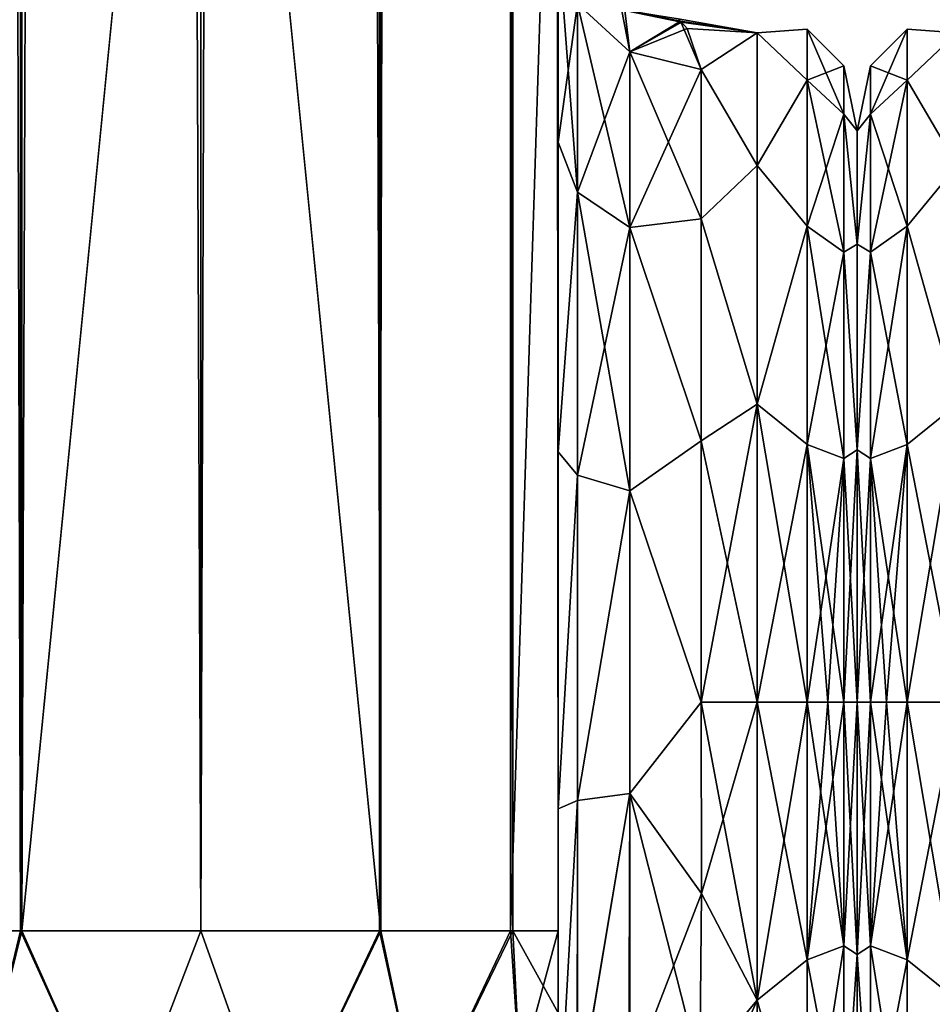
# Model space of a CAD drawing. Extents: x -23 to 470, y -1800 to 0.
# Tile 23 of 256: x 63 to 95, y -1783 to -1748. Entities that reach past the tile are written whole.
import ezdxf

# ---------------------------------------------------------------- set-up
doc = ezdxf.new("R2010")
doc.units = 0
doc.header["$LTSCALE"] = 17.087905
for name, color, linetype in [('100', 7, 'CONTINUOUS'), ('11', 7, 'CONTINUOUS'), ('12', 7, 'CONTINUOUS'), ('13', 7, 'CONTINUOUS'), ('27', 7, 'CONTINUOUS'), ('28', 7, 'CONTINUOUS'), ('29', 7, 'CONTINUOUS'), ('30', 7, 'CONTINUOUS'), ('33', 7, 'CONTINUOUS'), ('34', 7, 'CONTINUOUS'), ('37', 7, 'CONTINUOUS'), ('38', 7, 'CONTINUOUS'), ('56', 7, 'CONTINUOUS'), ('58', 7, 'CONTINUOUS'), ('64', 7, 'CONTINUOUS'), ('82', 7, 'CONTINUOUS'), ('9', 7, 'CONTINUOUS'), ('99', 7, 'CONTINUOUS')]:
    doc.layers.add(name, color=color, linetype=linetype)

msp = doc.modelspace()

# ---------------------------------------------------------------- linework, layer by layer
at = {"layer": '100', "linetype": 'CONTINUOUS'}
for points in [[(92, -1780.826, -18.494), (92, -1772, -20.5), (92.469, -1780.515, -20.556), (92, -1780.826, -18.494)], [(92.469, -1780.515, -20.556), (92, -1772, -20.5), (92.469, -1772, -22.25), (92.469, -1780.515, -20.556)], [(92, -1772, 20.5), (92, -1780.827, 18.494), (92.469, -1772, 22.25), (92, -1772, 20.5)], [(92.469, -1772, 22.25), (92, -1780.827, 18.494), (92.469, -1780.515, 20.556), (92.469, -1772, 22.25)], [(93.752, -1781.005, -21.741), (92.469, -1772, -22.25), (93.025, -1772, -22.975), (93.752, -1781.005, -21.741)], [(92.469, -1780.515, -20.556), (92.469, -1772, -22.25), (93.752, -1781.005, -21.741), (92.469, -1780.515, -20.556)], [(93.025, -1772, 22.975), (92.469, -1780.515, 20.556), (93.752, -1772, 23.532), (93.025, -1772, 22.975)], [(93.752, -1772, 23.532), (92.469, -1780.515, 20.556), (93.752, -1781.005, 21.741), (93.752, -1772, 23.532)], [(92.469, -1772, 22.25), (92.469, -1780.515, 20.556), (93.025, -1772, 22.975), (92.469, -1772, 22.25)], [(93.752, -1772, -23.532), (93.752, -1781.005, -21.741), (93.025, -1772, -22.975), (93.752, -1772, -23.532)], [(95.5, -1772, -24), (95.5, -1782.413, -21.623), (93.752, -1772, -23.532), (95.5, -1772, -24)], [(95.5, -1782.413, -21.623), (93.752, -1781.005, -21.741), (93.752, -1772, -23.532), (95.5, -1782.413, -21.623)], [(95.5, -1782.413, 21.623), (95.5, -1772, 24), (93.752, -1781.005, 21.741), (95.5, -1782.413, 21.623)], [(95.5, -1772, 24), (93.752, -1772, 23.532), (93.752, -1781.005, 21.741), (95.5, -1772, 24)], [(92.469, -1780.515, 20.556), (92, -1780.827, 18.494), (92.469, -1787.733, 15.733), (92.469, -1780.515, 20.556)], [(92.469, -1787.733, -15.733), (92, -1780.826, -18.494), (92.469, -1780.515, -20.556), (92.469, -1787.733, -15.733)], [(93.752, -1788.64, -16.64), (92.469, -1780.515, -20.556), (93.752, -1781.005, -21.741), (93.752, -1788.64, -16.64)], [(92.469, -1787.733, -15.733), (92.469, -1780.515, -20.556), (93.752, -1788.64, -16.64), (92.469, -1787.733, -15.733)], [(92.469, -1780.515, 20.556), (92.469, -1787.733, 15.733), (93.752, -1781.005, 21.741), (92.469, -1780.515, 20.556)], [(92, -1788.009, -12.803), (92, -1780.826, -18.494), (92.469, -1787.733, -15.733), (92, -1788.009, -12.803)], [(92, -1780.827, 18.494), (92, -1788.009, 12.803), (92.469, -1787.733, 15.733), (92, -1780.827, 18.494)], [(93.752, -1781.005, 21.741), (92.469, -1787.733, 15.733), (93.752, -1788.64, 16.64), (93.752, -1781.005, 21.741)], [(95.5, -1782.413, -21.623), (93.752, -1788.64, -16.64), (93.752, -1781.005, -21.741), (95.5, -1782.413, -21.623)], [(95.5, -1782.413, 21.623), (93.752, -1781.005, 21.741), (93.752, -1788.64, 16.64), (95.5, -1782.413, 21.623)], [(95.5, -1782.413, -21.623), (95.5, -1790.764, -14.964), (93.752, -1788.64, -16.64), (95.5, -1782.413, -21.623)], [(95.5, -1790.764, 14.964), (95.5, -1782.413, 21.623), (93.752, -1788.64, 16.64), (95.5, -1790.764, 14.964)]]:
    msp.add_3dface(points, dxfattribs=at)
at = {"layer": '11', "linetype": 'CONTINUOUS'}
for points in [[(92, -1752.022, 4.582), (92, -1755.991, 12.803), (92, -1791.978, 4.582), (92, -1752.022, 4.582)], [(92, -1752.022, -4.582), (92, -1752.022, 4.582), (92, -1791.978, 4.582), (92, -1752.022, -4.582)], [(92, -1755.991, -12.803), (92, -1752.022, -4.582), (92, -1788.009, -12.803), (92, -1755.991, -12.803)], [(92, -1788.009, -12.803), (92, -1752.022, -4.582), (92, -1791.978, -4.582), (92, -1788.009, -12.803)], [(92, -1791.978, -4.582), (92, -1752.022, -4.582), (92, -1791.978, 4.582), (92, -1791.978, -4.582)], [(92, -1755.991, 12.803), (92, -1763.173, 18.494), (92, -1788.009, 12.803), (92, -1755.991, 12.803)], [(92, -1791.978, 4.582), (92, -1755.991, 12.803), (92, -1788.009, 12.803), (92, -1791.978, 4.582)], [(92, -1763.174, -18.494), (92, -1755.991, -12.803), (92, -1780.827, -18.494), (92, -1763.174, -18.494)], [(92, -1780.827, -18.494), (92, -1755.991, -12.803), (92, -1788.009, -12.803), (92, -1780.827, -18.494)], [(92, -1763.173, 18.494), (92, -1772, 20.5), (92, -1780.826, 18.494), (92, -1763.173, 18.494)], [(92, -1788.009, 12.803), (92, -1763.173, 18.494), (92, -1780.826, 18.494), (92, -1788.009, 12.803)], [(92, -1772, -20.5), (92, -1763.174, -18.494), (92, -1780.827, -18.494), (92, -1772, -20.5)]]:
    msp.add_3dface(points, dxfattribs=at)
at = {"layer": '12', "linetype": 'CONTINUOUS'}
for points in [[(86.553, -1778.684, 23.05), (88.5, -1772, 24), (86.55, -1772, 24), (86.553, -1778.684, 23.05)], [(88.5, -1772, -24), (88.5, -1782.413, -21.623), (86.55, -1772, -24), (88.5, -1772, -24)], [(86.55, -1772, -24), (88.5, -1782.413, -21.623), (86.553, -1778.685, -23.05), (86.55, -1772, -24)], [(88.5, -1782.413, 21.623), (88.5, -1772, 24), (86.553, -1778.684, 23.05), (88.5, -1782.413, 21.623)], [(86.5, -1784.819, 20.289), (88.5, -1782.413, 21.623), (86.553, -1778.684, 23.05), (86.5, -1784.819, 20.289)], [(86.553, -1778.685, -23.05), (88.5, -1782.413, -21.623), (86.5, -1784.808, -20.297), (86.553, -1778.685, -23.05)], [(88.5, -1790.764, 14.964), (88.5, -1782.413, 21.623), (86.005, -1788.077, 17.819), (88.5, -1790.764, 14.964)], [(86.005, -1788.077, 17.819), (88.5, -1782.413, 21.623), (86.5, -1784.819, 20.289), (86.005, -1788.077, 17.819)], [(88.5, -1782.413, -21.623), (88.5, -1790.764, -14.964), (86.5, -1784.808, -20.297), (88.5, -1782.413, -21.623)]]:
    msp.add_3dface(points, dxfattribs=at)
at = {"layer": '13', "linetype": 'CONTINUOUS'}
for points in [[(85.859, -1748.224, 3.268), (88.5, -1748.602, -5.341), (85.745, -1748.114, -2.339), (85.859, -1748.224, 3.268)], [(85.745, -1748.114, -2.339), (88.5, -1748.602, -5.341), (85.828, -1748.194, -3.048), (85.745, -1748.114, -2.339)], [(85.828, -1748.194, -3.048), (88.5, -1748.602, -5.341), (86.55, -1749.885, -9.323), (85.828, -1748.194, -3.048)], [(86.06, -1748.453, 4.64), (88.5, -1748.602, -5.341), (85.859, -1748.224, 3.268), (86.06, -1748.453, 4.64)], [(88.5, -1748.602, 5.341), (88.5, -1748.602, -5.341), (86.06, -1748.453, 4.64), (88.5, -1748.602, 5.341)], [(86.55, -1749.885, 9.323), (88.5, -1748.602, 5.341), (86.06, -1748.453, 4.64), (86.55, -1749.885, 9.323)], [(88.5, -1748.602, -5.341), (88.5, -1753.236, -14.964), (86.55, -1749.885, -9.323), (88.5, -1748.602, -5.341)], [(88.5, -1753.236, 14.964), (88.5, -1748.602, 5.341), (86.55, -1749.885, 9.323), (88.5, -1753.236, 14.964)], [(86.55, -1749.885, -9.323), (88.5, -1753.236, -14.964), (86.55, -1755.1, -17.041), (86.55, -1749.885, -9.323)], [(86.55, -1755.1, 17.041), (88.5, -1753.236, 14.964), (86.55, -1749.885, 9.323), (86.55, -1755.1, 17.041)], [(88.5, -1753.236, -14.964), (88.5, -1761.587, -21.623), (86.55, -1755.1, -17.041), (88.5, -1753.236, -14.964)], [(88.5, -1761.587, 21.623), (88.5, -1753.236, 14.964), (86.55, -1755.1, 17.041), (88.5, -1761.587, 21.623)], [(86.55, -1755.1, -17.041), (88.5, -1761.587, -21.623), (86.55, -1762.862, -22.192), (86.55, -1755.1, -17.041)], [(86.55, -1762.862, 22.192), (88.5, -1761.587, 21.623), (86.55, -1755.1, 17.041), (86.55, -1762.862, 22.192)], [(86.55, -1772, 24), (88.5, -1772, 24), (88.5, -1761.587, 21.623), (86.55, -1772, 24)], [(88.5, -1761.587, -21.623), (88.5, -1772, -24), (86.55, -1762.862, -22.192), (88.5, -1761.587, -21.623)], [(86.55, -1772, 24), (88.5, -1761.587, 21.623), (86.55, -1762.862, 22.192), (86.55, -1772, 24)], [(88.5, -1772, -24), (86.55, -1772, -24), (86.55, -1762.862, -22.192), (88.5, -1772, -24)]]:
    msp.add_3dface(points, dxfattribs=at)
at = {"layer": '27', "linetype": 'CONTINUOUS'}
for points in [[(81.55, -1745.277, 11.265), (81.55, -1752.418, 21.378), (82.221, -1747.582, 10.293), (81.55, -1745.277, 11.265)], [(82.221, -1747.582, 10.293), (81.55, -1752.418, 21.378), (82.221, -1754.173, 19.606), (82.221, -1747.582, 10.293)], [(84.055, -1749.27, 9.582), (82.221, -1747.582, 10.293), (82.221, -1754.173, 19.606), (84.055, -1749.27, 9.582)], [(84.055, -1755.405, 18.251), (84.055, -1749.27, 9.582), (82.221, -1754.173, 19.606), (84.055, -1755.405, 18.251)], [(86.55, -1749.885, 9.323), (84.055, -1749.27, 9.582), (84.055, -1755.405, 18.251), (86.55, -1749.885, 9.323)], [(86.55, -1755.1, 17.041), (86.55, -1749.885, 9.323), (84.055, -1755.405, 18.251), (86.55, -1755.1, 17.041)], [(81.55, -1752.418, 21.378), (81.55, -1763.25, 27.648), (82.221, -1754.173, 19.606), (81.55, -1752.418, 21.378)], [(82.221, -1754.173, 19.606), (81.55, -1763.25, 27.648), (82.221, -1764.069, 25.284), (82.221, -1754.173, 19.606)], [(84.055, -1755.405, 18.251), (82.221, -1754.173, 19.606), (82.221, -1764.069, 25.284), (84.055, -1755.405, 18.251)], [(86.55, -1762.862, 22.192), (86.55, -1755.1, 17.041), (84.055, -1755.405, 18.251), (86.55, -1762.862, 22.192)], [(84.055, -1764.617, 23.536), (84.055, -1755.405, 18.251), (82.221, -1764.069, 25.284), (84.055, -1764.617, 23.536)], [(84.055, -1764.617, 23.536), (86.55, -1762.862, 22.192), (84.055, -1755.405, 18.251), (84.055, -1764.617, 23.536)], [(86.55, -1772, 24), (86.55, -1762.862, 22.192), (84.055, -1764.617, 23.536), (86.55, -1772, 24)], [(81.55, -1763.25, 27.648), (81.55, -1775.732, 28.753), (82.221, -1764.069, 25.284), (81.55, -1763.25, 27.648)], [(82.221, -1764.069, 25.284), (81.55, -1775.732, 28.753), (82.221, -1775.434, 26.275), (82.221, -1764.069, 25.284)], [(84.055, -1764.617, 23.536), (82.221, -1764.069, 25.284), (82.221, -1775.434, 26.275), (84.055, -1764.617, 23.536)], [(84.055, -1775.197, 24.459), (84.055, -1764.617, 23.536), (82.221, -1775.434, 26.275), (84.055, -1775.197, 24.459)], [(84.055, -1775.197, 24.459), (86.55, -1772, 24), (84.055, -1764.617, 23.536), (84.055, -1775.197, 24.459)], [(86.553, -1778.684, 23.05), (86.55, -1772, 24), (84.055, -1775.197, 24.459), (86.553, -1778.684, 23.05)], [(81.55, -1775.732, 28.753), (81.55, -1787.5, 24.51), (82.221, -1775.434, 26.275), (81.55, -1775.732, 28.753)], [(82.221, -1775.434, 26.275), (81.55, -1787.5, 24.51), (82.221, -1786.163, 22.396), (82.221, -1775.434, 26.275)], [(84.055, -1775.197, 24.459), (82.221, -1775.434, 26.275), (82.221, -1786.163, 22.396), (84.055, -1775.197, 24.459)], [(84.055, -1775.197, 24.459), (82.221, -1786.163, 22.396), (84.055, -1785.184, 20.848), (84.055, -1775.197, 24.459)], [(84.055, -1785.184, 20.848), (86.553, -1778.684, 23.05), (84.055, -1775.197, 24.459), (84.055, -1785.184, 20.848)], [(86.5, -1784.819, 20.289), (86.553, -1778.684, 23.05), (84.055, -1785.184, 20.848), (86.5, -1784.819, 20.289)]]:
    msp.add_3dface(points, dxfattribs=at)
at = {"layer": '28', "linetype": 'CONTINUOUS'}
for points in [[(81.55, -1752.418, -21.378), (81.55, -1745.277, -11.265), (82.221, -1754.173, -19.606), (81.55, -1752.418, -21.378)], [(82.221, -1754.173, -19.606), (81.55, -1745.277, -11.265), (82.221, -1747.582, -10.293), (82.221, -1754.173, -19.606)], [(84.055, -1749.27, -9.582), (84.055, -1755.406, -18.251), (82.221, -1747.582, -10.293), (84.055, -1749.27, -9.582)], [(84.055, -1755.406, -18.251), (82.221, -1754.173, -19.606), (82.221, -1747.582, -10.293), (84.055, -1755.406, -18.251)], [(86.55, -1749.885, -9.323), (86.55, -1755.1, -17.041), (84.055, -1749.27, -9.582), (86.55, -1749.885, -9.323)], [(84.055, -1749.27, -9.582), (86.55, -1755.1, -17.041), (84.055, -1755.406, -18.251), (84.055, -1749.27, -9.582)], [(81.55, -1763.25, -27.648), (81.55, -1752.418, -21.378), (82.221, -1754.173, -19.606), (81.55, -1763.25, -27.648)], [(82.221, -1764.069, -25.284), (81.55, -1763.25, -27.648), (82.221, -1754.173, -19.606), (82.221, -1764.069, -25.284)], [(84.055, -1755.406, -18.251), (84.055, -1764.617, -23.536), (82.221, -1754.173, -19.606), (84.055, -1755.406, -18.251)], [(84.055, -1764.617, -23.536), (82.221, -1764.069, -25.284), (82.221, -1754.173, -19.606), (84.055, -1764.617, -23.536)], [(86.55, -1755.1, -17.041), (86.55, -1762.862, -22.192), (84.055, -1755.406, -18.251), (86.55, -1755.1, -17.041)], [(84.055, -1755.406, -18.251), (86.55, -1762.862, -22.192), (84.055, -1764.617, -23.536), (84.055, -1755.406, -18.251)], [(86.55, -1762.862, -22.192), (86.55, -1772, -24), (84.055, -1764.617, -23.536), (86.55, -1762.862, -22.192)], [(81.55, -1775.732, -28.753), (81.55, -1763.25, -27.648), (82.221, -1764.069, -25.284), (81.55, -1775.732, -28.753)], [(82.221, -1775.434, -26.275), (81.55, -1775.732, -28.753), (82.221, -1764.069, -25.284), (82.221, -1775.434, -26.275)], [(84.055, -1764.617, -23.536), (82.221, -1775.434, -26.275), (82.221, -1764.069, -25.284), (84.055, -1764.617, -23.536)], [(84.055, -1764.617, -23.536), (84.055, -1775.197, -24.459), (82.221, -1775.434, -26.275), (84.055, -1764.617, -23.536)], [(84.055, -1764.617, -23.536), (86.55, -1772, -24), (84.055, -1775.197, -24.459), (84.055, -1764.617, -23.536)], [(86.55, -1772, -24), (86.553, -1778.685, -23.05), (84.055, -1775.197, -24.459), (86.55, -1772, -24)], [(81.55, -1787.5, -24.51), (81.55, -1775.732, -28.753), (82.221, -1775.434, -26.275), (81.55, -1787.5, -24.51)], [(82.207, -1786.175, -22.416), (81.55, -1787.5, -24.51), (82.221, -1775.434, -26.275), (82.207, -1786.175, -22.416)], [(84.055, -1775.197, -24.459), (84.015, -1785.197, -20.868), (82.207, -1786.175, -22.416), (84.055, -1775.197, -24.459)], [(84.055, -1775.197, -24.459), (82.207, -1786.175, -22.416), (82.221, -1775.434, -26.275), (84.055, -1775.197, -24.459)], [(84.055, -1775.197, -24.459), (86.5, -1784.808, -20.297), (84.015, -1785.197, -20.868), (84.055, -1775.197, -24.459)], [(86.553, -1778.685, -23.05), (86.5, -1784.808, -20.297), (84.055, -1775.197, -24.459), (86.553, -1778.685, -23.05)]]:
    msp.add_3dface(points, dxfattribs=at)
at = {"layer": '29', "linetype": 'CONTINUOUS'}
for points in [[(88.5, -1748.602, -5.341), (88.5, -1748.602, 5.341), (90.248, -1748.468, 0), (88.5, -1748.602, -5.341)], [(88.5, -1748.602, -5.341), (90.248, -1748.468, 0), (90.248, -1750.259, -9.005), (88.5, -1748.602, -5.341)], [(88.5, -1748.602, 5.341), (90.248, -1750.259, 9.005), (90.248, -1748.468, 0), (88.5, -1748.602, 5.341)], [(88.5, -1753.236, -14.964), (88.5, -1748.602, -5.341), (90.248, -1750.259, -9.005), (88.5, -1753.236, -14.964)], [(88.5, -1748.602, 5.341), (88.5, -1753.236, 14.964), (90.248, -1750.259, 9.005), (88.5, -1748.602, 5.341)], [(90.248, -1748.468, 0), (91.531, -1751.444, -8.515), (90.248, -1750.259, -9.005), (90.248, -1748.468, 0)], [(90.248, -1750.259, 9.005), (91.531, -1749.75, 0), (90.248, -1748.468, 0), (90.248, -1750.259, 9.005)], [(91.531, -1749.75, 0), (91.531, -1751.444, -8.515), (90.248, -1748.468, 0), (91.531, -1749.75, 0)], [(91.531, -1751.444, 8.515), (91.531, -1749.75, 0), (90.248, -1750.259, 9.005), (91.531, -1751.444, 8.515)], [(92, -1752.022, 4.582), (92, -1752.022, -4.582), (91.531, -1749.75, 0), (92, -1752.022, 4.582)], [(91.531, -1751.444, 8.515), (92, -1752.022, 4.582), (91.531, -1749.75, 0), (91.531, -1751.444, 8.515)], [(91.531, -1749.75, 0), (92, -1752.022, -4.582), (91.531, -1751.444, -8.515), (91.531, -1749.75, 0)], [(88.5, -1753.236, -14.964), (90.248, -1750.259, -9.005), (90.248, -1755.36, -16.64), (88.5, -1753.236, -14.964)], [(88.5, -1753.236, 14.964), (90.248, -1755.36, 16.64), (90.248, -1750.259, 9.005), (88.5, -1753.236, 14.964)], [(90.248, -1750.259, -9.005), (91.531, -1756.267, -15.733), (90.248, -1755.36, -16.64), (90.248, -1750.259, -9.005)], [(91.531, -1751.444, -8.515), (91.531, -1756.267, -15.733), (90.248, -1750.259, -9.005), (91.531, -1751.444, -8.515)], [(90.248, -1755.36, 16.64), (91.531, -1751.444, 8.515), (90.248, -1750.259, 9.005), (90.248, -1755.36, 16.64)], [(91.531, -1756.267, 15.733), (91.531, -1751.444, 8.515), (90.248, -1755.36, 16.64), (91.531, -1756.267, 15.733)], [(92, -1755.991, 12.803), (92, -1752.022, 4.582), (91.531, -1751.444, 8.515), (92, -1755.991, 12.803)], [(91.531, -1756.267, 15.733), (92, -1755.991, 12.803), (91.531, -1751.444, 8.515), (91.531, -1756.267, 15.733)], [(92, -1752.022, -4.582), (92, -1755.991, -12.803), (91.531, -1751.444, -8.515), (92, -1752.022, -4.582)], [(91.531, -1751.444, -8.515), (92, -1755.991, -12.803), (91.531, -1756.267, -15.733), (91.531, -1751.444, -8.515)], [(88.5, -1761.587, -21.623), (88.5, -1753.236, -14.964), (90.248, -1755.36, -16.64), (88.5, -1761.587, -21.623)], [(88.5, -1753.236, 14.964), (88.5, -1761.587, 21.623), (90.248, -1755.36, 16.64), (88.5, -1753.236, 14.964)], [(88.5, -1761.587, -21.623), (90.248, -1755.36, -16.64), (90.248, -1762.995, -21.741), (88.5, -1761.587, -21.623)], [(88.5, -1761.587, 21.623), (90.248, -1762.995, 21.741), (90.248, -1755.36, 16.64), (88.5, -1761.587, 21.623)], [(90.248, -1755.36, -16.64), (91.531, -1763.485, -20.556), (90.248, -1762.995, -21.741), (90.248, -1755.36, -16.64)], [(91.531, -1756.267, -15.733), (91.531, -1763.485, -20.556), (90.248, -1755.36, -16.64), (91.531, -1756.267, -15.733)], [(90.248, -1762.995, 21.741), (91.531, -1756.267, 15.733), (90.248, -1755.36, 16.64), (90.248, -1762.995, 21.741)], [(92, -1763.173, 18.494), (92, -1755.991, 12.803), (91.531, -1756.267, 15.733), (92, -1763.173, 18.494)], [(92, -1755.991, -12.803), (92, -1763.174, -18.494), (91.531, -1756.267, -15.733), (92, -1755.991, -12.803)], [(91.531, -1763.485, 20.556), (91.531, -1756.267, 15.733), (90.248, -1762.995, 21.741), (91.531, -1763.485, 20.556)], [(91.531, -1763.485, 20.556), (92, -1763.173, 18.494), (91.531, -1756.267, 15.733), (91.531, -1763.485, 20.556)], [(91.531, -1756.267, -15.733), (92, -1763.174, -18.494), (91.531, -1763.485, -20.556), (91.531, -1756.267, -15.733)], [(88.5, -1761.587, 21.623), (88.5, -1772, 24), (90.248, -1762.995, 21.741), (88.5, -1761.587, 21.623)], [(88.5, -1772, -24), (88.5, -1761.587, -21.623), (90.248, -1772, -23.532), (88.5, -1772, -24)], [(90.248, -1772, -23.532), (88.5, -1761.587, -21.623), (90.248, -1762.995, -21.741), (90.248, -1772, -23.532)], [(88.5, -1772, 24), (90.248, -1772, 23.532), (90.248, -1762.995, 21.741), (88.5, -1772, 24)], [(90.248, -1772, 23.532), (91.531, -1763.485, 20.556), (90.248, -1762.995, 21.741), (90.248, -1772, 23.532)], [(90.975, -1772, -22.975), (90.248, -1772, -23.532), (90.248, -1762.995, -21.741), (90.975, -1772, -22.975)], [(91.531, -1772, -22.25), (90.975, -1772, -22.975), (90.248, -1762.995, -21.741), (91.531, -1772, -22.25)], [(91.531, -1763.485, -20.556), (91.531, -1772, -22.25), (90.248, -1762.995, -21.741), (91.531, -1763.485, -20.556)], [(92, -1772, 20.5), (92, -1763.173, 18.494), (91.531, -1772, 22.25), (92, -1772, 20.5)], [(91.531, -1772, 22.25), (92, -1763.173, 18.494), (91.531, -1763.485, 20.556), (91.531, -1772, 22.25)], [(92, -1763.174, -18.494), (92, -1772, -20.5), (91.531, -1763.485, -20.556), (92, -1763.174, -18.494)], [(90.248, -1772, 23.532), (90.975, -1772, 22.975), (91.531, -1763.485, 20.556), (90.248, -1772, 23.532)], [(90.975, -1772, 22.975), (91.531, -1772, 22.25), (91.531, -1763.485, 20.556), (90.975, -1772, 22.975)], [(92, -1772, -20.5), (91.531, -1772, -22.25), (91.531, -1763.485, -20.556), (92, -1772, -20.5)]]:
    msp.add_3dface(points, dxfattribs=at)
at = {"layer": '30', "linetype": 'CONTINUOUS'}
for points in [[(88.5, -1772, 24), (88.5, -1782.413, 21.623), (90.248, -1772, 23.532), (88.5, -1772, 24)], [(88.5, -1782.413, 21.623), (90.248, -1781.005, 21.741), (90.248, -1772, 23.532), (88.5, -1782.413, 21.623)], [(88.5, -1782.413, -21.623), (88.5, -1772, -24), (90.248, -1781.005, -21.741), (88.5, -1782.413, -21.623)], [(88.5, -1772, -24), (90.248, -1772, -23.532), (90.248, -1781.005, -21.741), (88.5, -1772, -24)], [(90.248, -1772, 23.532), (90.248, -1781.005, 21.741), (90.975, -1772, 22.975), (90.248, -1772, 23.532)], [(90.248, -1781.005, 21.741), (91.531, -1772, 22.25), (90.975, -1772, 22.975), (90.248, -1781.005, 21.741)], [(91.531, -1780.515, 20.556), (91.531, -1772, 22.25), (90.248, -1781.005, 21.741), (91.531, -1780.515, 20.556)], [(90.975, -1772, -22.975), (91.531, -1780.515, -20.556), (90.248, -1772, -23.532), (90.975, -1772, -22.975)], [(90.248, -1772, -23.532), (91.531, -1780.515, -20.556), (90.248, -1781.005, -21.741), (90.248, -1772, -23.532)], [(91.531, -1772, -22.25), (91.531, -1780.515, -20.556), (90.975, -1772, -22.975), (91.531, -1772, -22.25)], [(92, -1780.826, 18.494), (92, -1772, 20.5), (91.531, -1780.515, 20.556), (92, -1780.826, 18.494)], [(91.531, -1780.515, 20.556), (92, -1772, 20.5), (91.531, -1772, 22.25), (91.531, -1780.515, 20.556)], [(92, -1772, -20.5), (92, -1780.827, -18.494), (91.531, -1772, -22.25), (92, -1772, -20.5)], [(91.531, -1772, -22.25), (92, -1780.827, -18.494), (91.531, -1780.515, -20.556), (91.531, -1772, -22.25)], [(90.248, -1788.64, 16.64), (91.531, -1780.515, 20.556), (90.248, -1781.005, 21.741), (90.248, -1788.64, 16.64)], [(91.531, -1787.733, 15.733), (91.531, -1780.515, 20.556), (90.248, -1788.64, 16.64), (91.531, -1787.733, 15.733)], [(91.531, -1780.515, -20.556), (91.531, -1787.733, -15.733), (90.248, -1781.005, -21.741), (91.531, -1780.515, -20.556)], [(91.531, -1780.515, -20.556), (92, -1780.827, -18.494), (91.531, -1787.733, -15.733), (91.531, -1780.515, -20.556)], [(91.531, -1787.733, 15.733), (92, -1780.826, 18.494), (91.531, -1780.515, 20.556), (91.531, -1787.733, 15.733)], [(88.5, -1782.413, 21.623), (90.248, -1788.64, 16.64), (90.248, -1781.005, 21.741), (88.5, -1782.413, 21.623)], [(88.5, -1782.413, -21.623), (90.248, -1781.005, -21.741), (90.248, -1788.64, -16.64), (88.5, -1782.413, -21.623)], [(90.248, -1781.005, -21.741), (91.531, -1787.733, -15.733), (90.248, -1788.64, -16.64), (90.248, -1781.005, -21.741)], [(92, -1788.009, 12.803), (92, -1780.826, 18.494), (91.531, -1787.733, 15.733), (92, -1788.009, 12.803)], [(92, -1780.827, -18.494), (92, -1788.009, -12.803), (91.531, -1787.733, -15.733), (92, -1780.827, -18.494)], [(88.5, -1782.413, 21.623), (88.5, -1790.764, 14.964), (90.248, -1788.64, 16.64), (88.5, -1782.413, 21.623)], [(88.5, -1790.764, -14.964), (88.5, -1782.413, -21.623), (90.248, -1788.64, -16.64), (88.5, -1790.764, -14.964)]]:
    msp.add_3dface(points, dxfattribs=at)
at = {"layer": '33', "linetype": 'CONTINUOUS'}
for points in [[(69.05, -20, 115.1), (75.35, -1780, 113.412), (75.35, -20, 113.412), (69.05, -20, 115.1)], [(75.35, -1780, 113.412), (69.05, -20, 115.1), (69.05, -83.45, 115.1), (75.35, -1780, 113.412)], [(75.35, -1780, 113.412), (79.962, -1780, 108.8), (75.35, -20, 113.412), (75.35, -1780, 113.412)], [(79.962, -1780, 108.8), (79.962, -20, 108.8), (75.35, -20, 113.412), (79.962, -1780, 108.8)], [(81.55, -1780, 102.5), (81.55, -1728.15, 102.5), (79.962, -20, 108.8), (81.55, -1780, 102.5)], [(79.962, -1780, 108.8), (81.55, -1780, 102.5), (79.962, -20, 108.8), (79.962, -1780, 108.8)], [(69.05, -1716.55, 115.1), (75.35, -1780, 113.412), (69.05, -83.45, 115.1), (69.05, -1716.55, 115.1)], [(69.05, -1780, 115.1), (75.35, -1780, 113.412), (69.05, -1716.55, 115.1), (69.05, -1780, 115.1)]]:
    msp.add_3dface(points, dxfattribs=at)
at = {"layer": '34', "linetype": 'CONTINUOUS'}
for points in [[(58.138, -1780, 108.8), (62.747, -1780, 113.41), (58.138, -20, 108.8), (58.138, -1780, 108.8)], [(62.747, -1780, 113.41), (62.747, -20, 113.41), (58.138, -20, 108.8), (62.747, -1780, 113.41)], [(62.747, -1780, 113.41), (69.05, -1780, 115.1), (62.747, -20, 113.41), (62.747, -1780, 113.41)], [(62.747, -20, 113.41), (69.05, -1780, 115.1), (69.05, -1716.55, 115.1), (62.747, -20, 113.41)]]:
    msp.add_3dface(points, dxfattribs=at)
at = {"layer": '37', "linetype": 'CONTINUOUS'}
for points in [[(75.3, -1780, -113.325), (69.05, -1780, -115), (75.3, -20, -113.325), (75.3, -1780, -113.325)], [(75.3, -20, -113.325), (69.05, -1780, -115), (69.05, -1716.55, -115), (75.3, -20, -113.325)], [(79.875, -1780, -108.75), (75.3, -1780, -113.325), (79.875, -20, -108.75), (79.875, -1780, -108.75)], [(75.3, -1780, -113.325), (75.3, -20, -113.325), (79.875, -20, -108.75), (75.3, -1780, -113.325)], [(81.55, -20, -102.5), (81.55, -71.85, -102.5), (79.875, -1780, -108.75), (81.55, -20, -102.5)], [(81.55, -20, -102.5), (79.875, -1780, -108.75), (79.875, -20, -108.75), (81.55, -20, -102.5)], [(81.55, -71.85, -102.5), (81.55, -1728.15, -102.5), (79.875, -1780, -108.75), (81.55, -71.85, -102.5)], [(81.55, -1728.15, -102.5), (81.55, -1780, -102.5), (79.875, -1780, -108.75), (81.55, -1728.15, -102.5)]]:
    msp.add_3dface(points, dxfattribs=at)
at = {"layer": '38', "linetype": 'CONTINUOUS'}
for points in [[(62.797, -1780, -113.323), (58.225, -1780, -108.75), (62.797, -20, -113.323), (62.797, -1780, -113.323)], [(58.225, -1780, -108.75), (58.225, -20, -108.75), (62.797, -20, -113.323), (58.225, -1780, -108.75)], [(62.797, -1780, -113.323), (62.797, -20, -113.323), (69.05, -20, -115), (62.797, -1780, -113.323)], [(62.797, -1780, -113.323), (69.05, -20, -115), (69.05, -83.45, -115), (62.797, -1780, -113.323)], [(62.797, -1780, -113.323), (69.05, -83.45, -115), (69.05, -1716.55, -115), (62.797, -1780, -113.323)], [(69.05, -1780, -115), (62.797, -1780, -113.323), (69.05, -1716.55, -115), (69.05, -1780, -115)]]:
    msp.add_3dface(points, dxfattribs=at)
at = {"layer": '56', "linetype": 'CONTINUOUS'}
for points in [[(58.225, -1780, -108.75), (62.797, -1780, -113.323), (61.156, -1786.61, -110.958), (58.225, -1780, -108.75)], [(61.156, -1786.61, -110.958), (62.797, -1780, -113.323), (66.168, -1787.534, -113.188), (61.156, -1786.61, -110.958)], [(62.797, -1780, -113.323), (69.05, -1780, -115), (66.168, -1787.534, -113.188), (62.797, -1780, -113.323)], [(66.168, -1787.534, -113.188), (69.05, -1780, -115), (71.732, -1787.534, -113.188), (66.168, -1787.534, -113.188)], [(69.05, -1780, -115), (75.3, -1780, -113.325), (71.732, -1787.534, -113.188), (69.05, -1780, -115)], [(71.732, -1787.534, -113.188), (75.3, -1780, -113.325), (76.744, -1786.61, -110.958), (71.732, -1787.534, -113.188)], [(75.3, -1780, -113.325), (79.875, -1780, -108.75), (76.744, -1786.61, -110.958), (75.3, -1780, -113.325)], [(76.744, -1786.61, -110.958), (79.875, -1780, -108.75), (80.212, -1784.946, -106.94), (76.744, -1786.61, -110.958)], [(79.875, -1780, -108.75), (81.55, -1780, -102.5), (80.212, -1784.946, -106.94), (79.875, -1780, -108.75)], [(81.55, -1780, -102.5), (81.55, -1782.865, -101.931), (80.212, -1784.946, -106.94), (81.55, -1780, -102.5)]]:
    msp.add_3dface(points, dxfattribs=at)
at = {"layer": '58', "linetype": 'CONTINUOUS'}
for points in [[(58.138, -1780, 108.8), (61.156, -1786.61, 110.958), (62.747, -1780, 113.41), (58.138, -1780, 108.8)], [(61.156, -1786.61, 110.958), (66.168, -1787.534, 113.188), (62.747, -1780, 113.41), (61.156, -1786.61, 110.958)], [(66.168, -1787.534, 113.188), (69.05, -1780, 115.1), (62.747, -1780, 113.41), (66.168, -1787.534, 113.188)], [(71.732, -1787.534, 113.188), (69.05, -1780, 115.1), (66.168, -1787.534, 113.188), (71.732, -1787.534, 113.188)], [(75.35, -1780, 113.412), (69.05, -1780, 115.1), (71.732, -1787.534, 113.188), (75.35, -1780, 113.412)], [(76.744, -1786.61, 110.958), (75.35, -1780, 113.412), (71.732, -1787.534, 113.188), (76.744, -1786.61, 110.958)], [(79.962, -1780, 108.8), (75.35, -1780, 113.412), (76.744, -1786.61, 110.958), (79.962, -1780, 108.8)], [(80.212, -1784.946, 106.94), (79.962, -1780, 108.8), (76.744, -1786.61, 110.958), (80.212, -1784.946, 106.94)], [(81.55, -1782.865, 101.931), (81.55, -1780, 102.5), (79.962, -1780, 108.8), (81.55, -1782.865, 101.931)], [(81.55, -1782.865, 101.931), (79.962, -1780, 108.8), (80.212, -1784.946, 106.94), (81.55, -1782.865, 101.931)]]:
    msp.add_3dface(points, dxfattribs=at)
at = {"layer": '64', "linetype": 'CONTINUOUS'}
for points in [[(84.055, -1749.27, -9.582), (82.221, -1747.582, -10.293), (83.759, -1747.773, -3.339), (84.055, -1749.27, -9.582)], [(84.055, -1749.27, 9.582), (83.876, -1747.824, 3.328), (82.221, -1747.582, 10.293), (84.055, -1749.27, 9.582)], [(85.745, -1748.114, -2.339), (85.828, -1748.194, -3.048), (83.759, -1747.773, -3.339), (85.745, -1748.114, -2.339)], [(85.828, -1748.194, -3.048), (84.055, -1749.27, -9.582), (83.759, -1747.773, -3.339), (85.828, -1748.194, -3.048)], [(85.859, -1748.224, 3.268), (85.745, -1748.114, -2.339), (83.876, -1747.824, 3.328), (85.859, -1748.224, 3.268)], [(85.859, -1748.224, 3.268), (83.876, -1747.824, 3.328), (84.055, -1749.27, 9.582), (85.859, -1748.224, 3.268)], [(85.828, -1748.194, -3.048), (86.55, -1749.885, -9.323), (84.055, -1749.27, -9.582), (85.828, -1748.194, -3.048)], [(86.06, -1748.453, 4.64), (85.859, -1748.224, 3.268), (84.055, -1749.27, 9.582), (86.06, -1748.453, 4.64)], [(86.55, -1749.885, 9.323), (86.06, -1748.453, 4.64), (84.055, -1749.27, 9.582), (86.55, -1749.885, 9.323)]]:
    msp.add_3dface(points, dxfattribs=at)
at = {"layer": '82', "linetype": 'CONTINUOUS'}
for points in [[(92, -1752.022, -4.582), (92, -1755.991, -12.803), (92, -1791.978, -4.582), (92, -1752.022, -4.582)], [(92, -1752.022, 4.582), (92, -1752.022, -4.582), (92, -1791.978, -4.582), (92, -1752.022, 4.582)], [(92, -1755.991, 12.803), (92, -1752.022, 4.582), (92, -1788.009, 12.803), (92, -1755.991, 12.803)], [(92, -1788.009, 12.803), (92, -1752.022, 4.582), (92, -1791.978, 4.582), (92, -1788.009, 12.803)], [(92, -1791.978, 4.582), (92, -1752.022, 4.582), (92, -1791.978, -4.582), (92, -1791.978, 4.582)], [(92, -1755.991, -12.803), (92, -1763.173, -18.494), (92, -1788.009, -12.803), (92, -1755.991, -12.803)], [(92, -1791.978, -4.582), (92, -1755.991, -12.803), (92, -1788.009, -12.803), (92, -1791.978, -4.582)], [(92, -1763.174, 18.494), (92, -1755.991, 12.803), (92, -1780.827, 18.494), (92, -1763.174, 18.494)], [(92, -1780.827, 18.494), (92, -1755.991, 12.803), (92, -1788.009, 12.803), (92, -1780.827, 18.494)], [(92, -1763.173, -18.494), (92, -1772, -20.5), (92, -1780.826, -18.494), (92, -1763.173, -18.494)], [(92, -1788.009, -12.803), (92, -1763.173, -18.494), (92, -1780.826, -18.494), (92, -1788.009, -12.803)], [(92, -1772, 20.5), (92, -1763.174, 18.494), (92, -1780.827, 18.494), (92, -1772, 20.5)]]:
    msp.add_3dface(points, dxfattribs=at)
at = {"layer": '9', "linetype": 'CONTINUOUS'}
for points in [[(81.55, -1728.15, -20.5), (81.55, -1733.179, -19.874), (81.55, -1752.418, -21.378), (81.55, -1728.15, -20.5)], [(81.55, -1736.977, -22.507), (81.55, -1728.15, -20.5), (81.55, -1752.418, -21.378), (81.55, -1736.977, -22.507)], [(81.55, -1728.15, -102.5), (81.55, -1736.981, -100.492), (81.55, -1780, -102.5), (81.55, -1728.15, -102.5)], [(81.55, -1782.865, 101.931), (81.55, -1783.734, 101.5), (81.55, -1728.15, 102.5), (81.55, -1782.865, 101.931)], [(81.55, -1728.15, 102.5), (81.55, -1783.734, 101.5), (81.55, -1736.977, 100.493), (81.55, -1728.15, 102.5)], [(81.55, -1780, 102.5), (81.55, -1782.865, 101.931), (81.55, -1728.15, 102.5), (81.55, -1780, 102.5)], [(81.55, -1728.15, 20.5), (81.55, -1736.981, 22.508), (81.55, -1752.418, 21.378), (81.55, -1728.15, 20.5)], [(81.55, -1733.303, 19.842), (81.55, -1728.15, 20.5), (81.55, -1752.418, 21.378), (81.55, -1733.303, 19.842)], [(81.55, -1733.179, -19.874), (81.55, -1737.888, -18.039), (81.55, -1752.418, -21.378), (81.55, -1733.179, -19.874)], [(81.55, -1737.976, 17.992), (81.55, -1733.303, 19.842), (81.55, -1752.418, 21.378), (81.55, -1737.976, 17.992)], [(81.55, -1744.158, -28.196), (81.55, -1736.977, -22.507), (81.55, -1763.25, -27.648), (81.55, -1744.158, -28.196)], [(81.55, -1763.25, -27.648), (81.55, -1736.977, -22.507), (81.55, -1752.418, -21.378), (81.55, -1763.25, -27.648)], [(81.55, -1736.977, -63.507), (81.55, -1736.981, -59.492), (81.55, -1787.5, -95), (81.55, -1736.977, -63.507)], [(81.55, -1744.158, -69.196), (81.55, -1736.977, -63.507), (81.55, -1787.5, -95), (81.55, -1744.158, -69.196)], [(81.55, -1736.981, 63.508), (81.55, -1787.5, 24.51), (81.55, -1736.977, 59.493), (81.55, -1736.981, 63.508)], [(81.55, -1736.977, 59.493), (81.55, -1787.5, 24.51), (81.55, -1744.158, 53.804), (81.55, -1736.977, 59.493)], [(81.55, -1786.933, 97.86), (81.55, -1787.5, 95), (81.55, -1736.977, 100.493), (81.55, -1786.933, 97.86)], [(81.55, -1736.977, 100.493), (81.55, -1787.5, 95), (81.55, -1744.158, 94.804), (81.55, -1736.977, 100.493)], [(81.55, -1786.5, 98.734), (81.55, -1786.933, 97.86), (81.55, -1736.977, 100.493), (81.55, -1786.5, 98.734)], [(81.55, -1785.305, 100.301), (81.55, -1786.5, 98.734), (81.55, -1736.977, 100.493), (81.55, -1785.305, 100.301)], [(81.55, -1783.734, 101.5), (81.55, -1785.305, 100.301), (81.55, -1736.977, 100.493), (81.55, -1783.734, 101.5)], [(81.55, -1736.981, -59.492), (81.55, -1744.161, -53.801), (81.55, -1787.5, -95), (81.55, -1736.981, -59.492)], [(81.55, -1736.981, -100.492), (81.55, -1744.161, -94.801), (81.55, -1785.305, -100.301), (81.55, -1736.981, -100.492)], [(81.55, -1780, -102.5), (81.55, -1736.981, -100.492), (81.55, -1782.865, -101.931), (81.55, -1780, -102.5)], [(81.55, -1782.865, -101.931), (81.55, -1736.981, -100.492), (81.55, -1783.734, -101.5), (81.55, -1782.865, -101.931)], [(81.55, -1783.734, -101.5), (81.55, -1736.981, -100.492), (81.55, -1785.305, -100.301), (81.55, -1783.734, -101.5)], [(81.55, -1744.161, 69.199), (81.55, -1787.5, 24.51), (81.55, -1736.981, 63.508), (81.55, -1744.161, 69.199)], [(81.55, -1736.981, 22.508), (81.55, -1744.161, 28.199), (81.55, -1763.25, 27.648), (81.55, -1736.981, 22.508)], [(81.55, -1752.418, 21.378), (81.55, -1736.981, 22.508), (81.55, -1763.25, 27.648), (81.55, -1752.418, 21.378)], [(81.55, -1737.888, -18.039), (81.55, -1742.004, -15.11), (81.55, -1752.418, -21.378), (81.55, -1737.888, -18.039)], [(81.55, -1742.04, 15.078), (81.55, -1737.976, 17.992), (81.55, -1752.418, 21.378), (81.55, -1742.04, 15.078)], [(81.55, -1742.004, -15.11), (81.55, -1745.277, -11.265), (81.55, -1752.418, -21.378), (81.55, -1742.004, -15.11)], [(81.55, -1745.277, 11.265), (81.55, -1742.04, 15.078), (81.55, -1752.418, 21.378), (81.55, -1745.277, 11.265)], [(81.55, -1748.128, -36.417), (81.55, -1744.158, -28.196), (81.55, -1775.732, -28.753), (81.55, -1748.128, -36.417)], [(81.55, -1775.732, -28.753), (81.55, -1744.158, -28.196), (81.55, -1763.25, -27.648), (81.55, -1775.732, -28.753)], [(81.55, -1748.128, -77.417), (81.55, -1744.158, -69.196), (81.55, -1787.5, -95), (81.55, -1748.128, -77.417)], [(81.55, -1787.5, 95), (81.55, -1787.5, 24.51), (81.55, -1744.158, 94.804), (81.55, -1787.5, 95)], [(81.55, -1744.158, 94.804), (81.55, -1787.5, 24.51), (81.55, -1748.128, 86.583), (81.55, -1744.158, 94.804)], [(81.55, -1744.158, 53.804), (81.55, -1787.5, 24.51), (81.55, -1748.128, 45.583), (81.55, -1744.158, 53.804)], [(81.55, -1744.161, -53.801), (81.55, -1748.129, -45.579), (81.55, -1787.5, -95), (81.55, -1744.161, -53.801)], [(81.55, -1744.161, -94.801), (81.55, -1748.129, -86.579), (81.55, -1787.5, -95), (81.55, -1744.161, -94.801)], [(81.55, -1785.305, -100.301), (81.55, -1744.161, -94.801), (81.55, -1786.5, -98.734), (81.55, -1785.305, -100.301)], [(81.55, -1786.5, -98.734), (81.55, -1744.161, -94.801), (81.55, -1786.933, -97.86), (81.55, -1786.5, -98.734)], [(81.55, -1786.933, -97.86), (81.55, -1744.161, -94.801), (81.55, -1787.5, -95), (81.55, -1786.933, -97.86)], [(81.55, -1748.129, 77.421), (81.55, -1787.5, 24.51), (81.55, -1744.161, 69.199), (81.55, -1748.129, 77.421)], [(81.55, -1744.161, 28.199), (81.55, -1748.129, 36.421), (81.55, -1775.732, 28.753), (81.55, -1744.161, 28.199)], [(81.55, -1763.25, 27.648), (81.55, -1744.161, 28.199), (81.55, -1775.732, 28.753), (81.55, -1763.25, 27.648)], [(81.55, -1748.129, -45.579), (81.55, -1748.128, -36.417), (81.55, -1787.5, -95), (81.55, -1748.129, -45.579)], [(81.55, -1787.5, -95), (81.55, -1748.128, -36.417), (81.55, -1775.732, -28.753), (81.55, -1787.5, -95)], [(81.55, -1748.129, -86.579), (81.55, -1748.128, -77.417), (81.55, -1787.5, -95), (81.55, -1748.129, -86.579)], [(81.55, -1748.128, 86.583), (81.55, -1787.5, 24.51), (81.55, -1748.129, 77.421), (81.55, -1748.128, 86.583)], [(81.55, -1748.128, 45.583), (81.55, -1787.5, 24.51), (81.55, -1775.732, 28.753), (81.55, -1748.128, 45.583)], [(81.55, -1748.129, 36.421), (81.55, -1748.128, 45.583), (81.55, -1775.732, 28.753), (81.55, -1748.129, 36.421)], [(81.55, -1787.5, -24.51), (81.55, -1787.5, -95), (81.55, -1775.732, -28.753), (81.55, -1787.5, -24.51)]]:
    msp.add_3dface(points, dxfattribs=at)
at = {"layer": '99', "linetype": 'CONTINUOUS'}
for points in [[(93.752, -1750.259, -9.005), (92.469, -1749.75, 0), (93.752, -1748.468, 0), (93.752, -1750.259, -9.005)], [(93.752, -1748.468, 0), (92.469, -1751.444, 8.515), (93.752, -1750.259, 9.005), (93.752, -1748.468, 0)], [(92.469, -1749.75, 0), (92.469, -1751.444, 8.515), (93.752, -1748.468, 0), (92.469, -1749.75, 0)], [(95.5, -1748.602, 5.341), (95.5, -1748.602, -5.341), (93.752, -1748.468, 0), (95.5, -1748.602, 5.341)], [(95.5, -1748.602, 5.341), (93.752, -1748.468, 0), (93.752, -1750.259, 9.005), (95.5, -1748.602, 5.341)], [(95.5, -1748.602, -5.341), (93.752, -1750.259, -9.005), (93.752, -1748.468, 0), (95.5, -1748.602, -5.341)], [(95.5, -1753.236, 14.964), (95.5, -1748.602, 5.341), (93.752, -1750.259, 9.005), (95.5, -1753.236, 14.964)], [(95.5, -1748.602, -5.341), (95.5, -1753.236, -14.964), (93.752, -1750.259, -9.005), (95.5, -1748.602, -5.341)], [(92, -1752.022, -4.582), (92, -1752.022, 4.582), (92.469, -1749.75, 0), (92, -1752.022, -4.582)], [(92.469, -1751.444, -8.515), (92, -1752.022, -4.582), (92.469, -1749.75, 0), (92.469, -1751.444, -8.515)], [(92.469, -1749.75, 0), (92, -1752.022, 4.582), (92.469, -1751.444, 8.515), (92.469, -1749.75, 0)], [(92.469, -1751.444, -8.515), (92.469, -1749.75, 0), (93.752, -1750.259, -9.005), (92.469, -1751.444, -8.515)], [(93.752, -1755.36, -16.64), (92.469, -1751.444, -8.515), (93.752, -1750.259, -9.005), (93.752, -1755.36, -16.64)], [(92.469, -1751.444, 8.515), (92.469, -1756.267, 15.733), (93.752, -1750.259, 9.005), (92.469, -1751.444, 8.515)], [(93.752, -1750.259, 9.005), (92.469, -1756.267, 15.733), (93.752, -1755.36, 16.64), (93.752, -1750.259, 9.005)], [(95.5, -1753.236, 14.964), (93.752, -1750.259, 9.005), (93.752, -1755.36, 16.64), (95.5, -1753.236, 14.964)], [(95.5, -1753.236, -14.964), (93.752, -1755.36, -16.64), (93.752, -1750.259, -9.005), (95.5, -1753.236, -14.964)], [(92, -1755.991, -12.803), (92, -1752.022, -4.582), (92.469, -1751.444, -8.515), (92, -1755.991, -12.803)], [(92.469, -1756.267, -15.733), (92, -1755.991, -12.803), (92.469, -1751.444, -8.515), (92.469, -1756.267, -15.733)], [(92, -1752.022, 4.582), (92, -1755.991, 12.803), (92.469, -1751.444, 8.515), (92, -1752.022, 4.582)], [(92.469, -1751.444, 8.515), (92, -1755.991, 12.803), (92.469, -1756.267, 15.733), (92.469, -1751.444, 8.515)], [(92.469, -1756.267, -15.733), (92.469, -1751.444, -8.515), (93.752, -1755.36, -16.64), (92.469, -1756.267, -15.733)], [(95.5, -1761.587, 21.623), (95.5, -1753.236, 14.964), (93.752, -1755.36, 16.64), (95.5, -1761.587, 21.623)], [(95.5, -1753.236, -14.964), (95.5, -1761.587, -21.623), (93.752, -1755.36, -16.64), (95.5, -1753.236, -14.964)], [(93.752, -1755.36, 16.64), (92.469, -1763.485, 20.556), (93.752, -1762.995, 21.741), (93.752, -1755.36, 16.64)], [(92.469, -1756.267, 15.733), (92.469, -1763.485, 20.556), (93.752, -1755.36, 16.64), (92.469, -1756.267, 15.733)], [(93.752, -1762.995, -21.741), (92.469, -1756.267, -15.733), (93.752, -1755.36, -16.64), (93.752, -1762.995, -21.741)], [(95.5, -1761.587, 21.623), (93.752, -1755.36, 16.64), (93.752, -1762.995, 21.741), (95.5, -1761.587, 21.623)], [(95.5, -1761.587, -21.623), (93.752, -1762.995, -21.741), (93.752, -1755.36, -16.64), (95.5, -1761.587, -21.623)], [(92, -1763.173, -18.494), (92, -1755.991, -12.803), (92.469, -1756.267, -15.733), (92, -1763.173, -18.494)], [(92, -1755.991, 12.803), (92, -1763.174, 18.494), (92.469, -1756.267, 15.733), (92, -1755.991, 12.803)], [(92.469, -1763.485, -20.556), (92, -1763.173, -18.494), (92.469, -1756.267, -15.733), (92.469, -1763.485, -20.556)], [(92.469, -1756.267, 15.733), (92, -1763.174, 18.494), (92.469, -1763.485, 20.556), (92.469, -1756.267, 15.733)], [(92.469, -1763.485, -20.556), (92.469, -1756.267, -15.733), (93.752, -1762.995, -21.741), (92.469, -1763.485, -20.556)], [(95.5, -1761.587, -21.623), (95.5, -1772, -24), (93.752, -1762.995, -21.741), (95.5, -1761.587, -21.623)], [(95.5, -1772, 24), (95.5, -1761.587, 21.623), (93.752, -1772, 23.532), (95.5, -1772, 24)], [(93.752, -1772, 23.532), (95.5, -1761.587, 21.623), (93.752, -1762.995, 21.741), (93.752, -1772, 23.532)], [(92.469, -1763.485, 20.556), (92.469, -1772, 22.25), (93.752, -1762.995, 21.741), (92.469, -1763.485, 20.556)], [(92.469, -1772, 22.25), (93.025, -1772, 22.975), (93.752, -1762.995, 21.741), (92.469, -1772, 22.25)], [(93.752, -1772, -23.532), (92.469, -1763.485, -20.556), (93.752, -1762.995, -21.741), (93.752, -1772, -23.532)], [(93.025, -1772, 22.975), (93.752, -1772, 23.532), (93.752, -1762.995, 21.741), (93.025, -1772, 22.975)], [(95.5, -1772, -24), (93.752, -1772, -23.532), (93.752, -1762.995, -21.741), (95.5, -1772, -24)], [(92, -1772, -20.5), (92, -1763.173, -18.494), (92.469, -1772, -22.25), (92, -1772, -20.5)], [(92.469, -1772, -22.25), (92, -1763.173, -18.494), (92.469, -1763.485, -20.556), (92.469, -1772, -22.25)], [(92, -1763.174, 18.494), (92, -1772, 20.5), (92.469, -1763.485, 20.556), (92, -1763.174, 18.494)], [(92, -1772, 20.5), (92.469, -1772, 22.25), (92.469, -1763.485, 20.556), (92, -1772, 20.5)], [(93.752, -1772, -23.532), (93.025, -1772, -22.975), (92.469, -1763.485, -20.556), (93.752, -1772, -23.532)], [(93.025, -1772, -22.975), (92.469, -1772, -22.25), (92.469, -1763.485, -20.556), (93.025, -1772, -22.975)]]:
    msp.add_3dface(points, dxfattribs=at)

doc.saveas('drawing.dxf')
